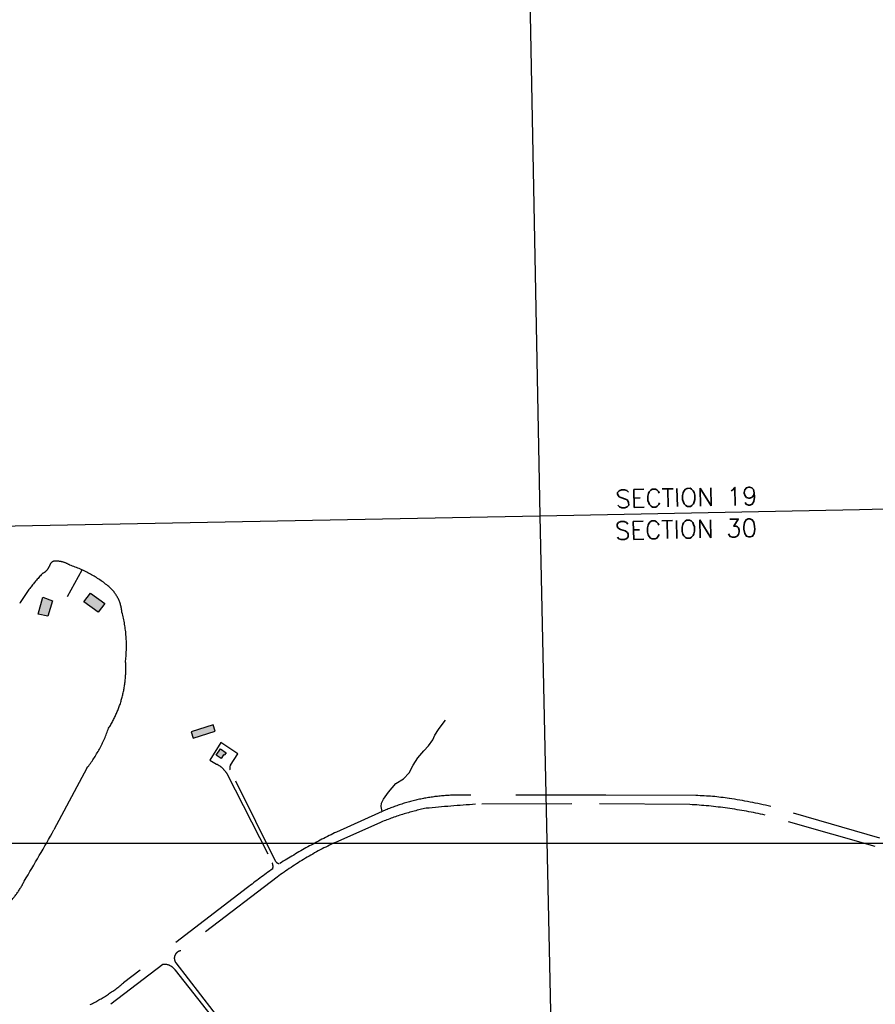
# Model space of a CAD drawing. Header units: feet. Extents: x 30669 to 99318, y 4696 to 26220.
# Tile 106 of 128: x 88936 to 91786, y 13290 to 16569. Entities that reach past the tile are written whole.
import ezdxf

# ---------------------------------------------------------------- set-up
doc = ezdxf.new("R2010")
doc.units = ezdxf.units.FT
doc.header["$LTSCALE"] = 600
doc.header["$MEASUREMENT"] = 0
doc.linetypes.add('DASHED', pattern=[0.75, 0.5, -0.25])
doc.linetypes.add('USTATION2', pattern=[1, 0.75, -0.25])
for name, color, linetype in [('ELB', 3, 'CONTINUOUS'), ('ELIST-H', 2, 'CONTINUOUS'), ('ELRGOV', 1, 'CONTINUOUS'), ('ELYSU', 251, 'CONTINUOUS'), ('ETR', 1, 'CONTINUOUS'), ('SSV', 4, 'CONTINUOUS')]:
    doc.layers.add(name, color=color, linetype=linetype)
doc.styles.add('L100', font='simplex', dxfattribs={"height": 60})

msp = doc.modelspace()

# ---------------------------------------------------------------- hatches: boundary and pattern name
at = {"layer": 'ELIST-H'}
h = msp.add_hatch(color=256, dxfattribs=at)
h.paths.add_polyline_path([(83696.7, 17255.1), (83730.8, 17349.1), (83791.9, 17326.9), (83757.8, 17233)])
h.paths.add_polyline_path([(84073.6, 16863.4), (84151.3, 16833.1), (84167.6, 16875), (84175.8, 16871.7), (84179.8, 16881.9), (84172, 16884.9), (84185, 16918.1), (84168.1, 16924.7), (84162.4, 16910.2), (84130.1, 16922.8), (84133.3, 16931), (84127, 16933.5), (84124, 16925.9), (84095.7, 16937), (84090.7, 16924.3), (84101, 16920.3), (84090.3, 16892.7), (84085.7, 16894.5)])
h.paths.add_polyline_path([(83984.7, 16933.6), (83973.5, 16913.5), (83982.2, 16908.7), (83976.3, 16898), (83967.4, 16903), (83956.6, 16883.7), (83927.5, 16899.9), (83930.3, 16905), (83927.6, 16906.5), (83931.3, 16913.1), (83933.6, 16911.8), (83937.9, 16919.6), (83926, 16926.2), (83934.9, 16942.2), (83946.3, 16935.9), (83950.4, 16943.2), (83966.4, 16934.3), (83970.4, 16941.5)])
h.paths.add_polyline_path([(82949.1, 16852.7), (83028.9, 16763.1), (83054.8, 16786.2), (83077, 16761.2), (83051, 16738.1), (83082.2, 16703.1), (83051.8, 16676), (82991.6, 16743.7), (82981.6, 16734.8), (82968.9, 16749.1), (82978.9, 16758.1), (82918.7, 16825.6)])
h.paths.add_polyline_path([(82997.6, 16522.8), (83226.6, 16325.9), (83221.5, 16320), (83228.8, 16313.8), (83233.3, 16319.1), (83448.1, 16134.7), (83493.2, 16187.2), (83285.7, 16365.5), (83302.2, 16384.7), (83280, 16403.8), (83263.8, 16385), (83085.6, 16538.1), (83094.5, 16548.5), (83080.6, 16560.5), (83071.6, 16549.9), (83056.1, 16563.2), (83022.6, 16524.1), (83008.8, 16535.9)])
h.paths.add_polyline_path([(83294.6, 16547.1), (83298, 16565.1), (83313.6, 16562.2), (83310.2, 16544.1)])
h.paths.add_polyline_path([(83178, 16738.3), (83189.1, 16746.2), (83192.4, 16741.6), (83181.3, 16733.6)])
h.paths.add_polyline_path([(82077.7, 19506.8), (82137.4, 19565.6), (82144.7, 19558.1), (82085, 19499.4)])
h.paths.add_polyline_path([(75798.9, 16442.6), (75795.6, 16436.2), (75801.8, 16433.1), (75805, 16439.5)])
h.paths.add_polyline_path([(75980.8, 16375.2), (75976.9, 16369.8), (75983.2, 16365.2), (75987.2, 16370.6)])
h.paths.add_polyline_path([(75728.5, 16024.6), (75714.3, 16023.8), (75714.6, 16017.8), (75728.9, 16018.6)])
h.paths.add_polyline_path([(75609.6, 16163.4), (75618.8, 16158.7), (75615.2, 16151.8), (75606, 16156.5)])
h.paths.add_polyline_path([(75721.9, 16067.5), (75717.7, 16058.4), (75709.7, 16062.1), (75713.9, 16071.3)])
h.paths.add_polyline_path([(75819.9, 16164.1), (75815.6, 16155.6), (75823.9, 16151.4), (75828.2, 16160)])
h.paths.add_polyline_path([(75790.3, 16204.3), (75787.2, 16195.4), (75796.4, 16192.2), (75799.5, 16201.1)])
h.paths.add_polyline_path([(75798.5, 16386.8), (75793.3, 16378.4), (75785.9, 16382.9), (75791, 16391.3)])
h.paths.add_polyline_path([(75810.4, 16382.4), (75804.6, 16374.5), (75799.5, 16378.2), (75805.3, 16386.1)])
h.paths.add_polyline_path([(75919.7, 16317), (75915.4, 16309.9), (75923.4, 16305.2), (75927.6, 16312.3)])
h.paths.add_polyline_path([(75987.6, 16227.8), (75997.1, 16218.9), (75989.9, 16211.1), (75980.3, 16220)])
h.paths.add_polyline_path([(76004.9, 16396.1), (76000.7, 16387), (76009.5, 16382.9), (76013.8, 16392)])
h.paths.add_polyline_path([(75906.4, 16446.8), (75900, 16437.4), (75906.5, 16432.9), (75913, 16442.4)])
h.paths.add_polyline_path([(75843.4, 16468.1), (75839.1, 16459), (75846.2, 16455.7), (75850.4, 16464.8)])
h.paths.add_polyline_path([(75897.8, 16717.1), (75916.3, 16707), (75908.2, 16692.1), (75889.7, 16702.2)])
h.paths.add_polyline_path([(75971.6, 16646.5), (75994.2, 16635.4), (75985.3, 16617.5), (75962.8, 16628.6)])
h.paths.add_polyline_path([(75857, 16533.3), (75842, 16509.6), (75837.6, 16512.3), (75831.4, 16502.5), (75837.6, 16498.6), (75829.3, 16485.5), (75854.2, 16469.8), (75866.3, 16489), (75868.5, 16487.6), (75877.4, 16501.8), (75872.3, 16505), (75880.7, 16518.3)])
h.paths.add_polyline_path([(75909.8, 16415.5), (75932.3, 16404.9), (75931.1, 16402.4), (75944.3, 16396.2), (75945.2, 16398.2), (75958.9, 16391.8), (75971, 16417.4), (75953.8, 16425.5), (75956.8, 16431.9), (75941.5, 16439.2), (75939.1, 16434.2), (75922.3, 16442.1)])
h.paths.add_polyline_path([(76010.9, 16366.9), (76034, 16353.9), (76032.3, 16350.8), (76044.1, 16344.1), (76046.4, 16348.2), (76059.7, 16340.7), (76074.5, 16366.9), (76053.9, 16378.5), (76055.8, 16381.8), (76041.9, 16389.6), (76039.2, 16384.8), (76025.4, 16392.6)])
h.paths.add_polyline_path([(75855.1, 16334.1), (75880, 16320.2), (75878, 16316.4), (75886.2, 16311.8), (75888.7, 16316.3), (75903.5, 16308), (75918.2, 16334.4), (75900.8, 16344), (75903, 16348), (75886.5, 16357.2), (75883.5, 16351.8), (75869.3, 16359.7)])
h.paths.add_polyline_path([(75777.8, 16378.5), (75765, 16353.7), (75759.6, 16356.5), (75754.5, 16346.4), (75760.8, 16343.2), (75753.2, 16328.4), (75777.9, 16315.7), (75787.6, 16334.7), (75792, 16332.4), (75799, 16346), (75792.8, 16349.2), (75801.6, 16366.2)])
h.paths.add_polyline_path([(75828.1, 16135.2), (75850.8, 16123), (75848.8, 16119.2), (75858.5, 16113.9), (75861.3, 16119.1), (75875.2, 16111.7), (75888.1, 16135.7), (75870.1, 16145.4), (75872.4, 16149.6), (75856.9, 16157.9), (75854.3, 16153.1), (75841.4, 16160)])
h.paths.add_polyline_path([(75724, 16212.4), (75749.1, 16199.4), (75746.7, 16194.8), (75758.9, 16188.5), (75761.3, 16193.1), (75772.1, 16187.5), (75785, 16212.3), (75769.1, 16220.5), (75771.5, 16225.1), (75755.4, 16233.4), (75753.6, 16229.8), (75737.4, 16238.2)])
h.paths.add_polyline_path([(75651.1, 16088.2), (75676, 16074.8), (75673.9, 16070.9), (75682.6, 16066.2), (75684.7, 16070.3), (75700, 16062.1), (75713.6, 16087.4), (75694.9, 16097.4), (75697.2, 16101.7), (75682, 16109.8), (75679.2, 16104.5), (75664.2, 16112.6)])
h.paths.add_polyline_path([(75635, 16222.9), (75621.5, 16197.7), (75618, 16199.6), (75613.4, 16191.1), (75617.4, 16188.9), (75608.7, 16172.6), (75633.4, 16159.3), (75643.6, 16178.4), (75647.2, 16176.4), (75655.3, 16191.5), (75650.7, 16194), (75659.2, 16209.9)])
h.paths.add_polyline_path([(77272.8, 15234), (77220.5, 15230), (77221.1, 15221.8), (77187.2, 15219.2), (77186.5, 15228.7), (77186.1, 15228.6), (77184.7, 15246.7), (77133.1, 15242.7), (77129.4, 15289.3), (77154.6, 15291.3), (77155.5, 15280.8), (77160, 15281.2), (77159.2, 15291.9), (77186, 15294), (77186.7, 15285.1), (77209.4, 15286.9), (77208.7, 15295.8), (77236.5, 15298), (77237.8, 15281.8), (77241.5, 15282.1), (77240.1, 15299.5), (77267.5, 15301.7)])
h.paths.add_polyline_path([(77218.1, 15173.6), (77219.2, 15157.2), (77203.5, 15156.1), (77202.4, 15172.6)])
h.paths.add_polyline_path([(77181.8, 15217.9), (77168.5, 15216.5), (77169.6, 15206.8), (77182.9, 15208.2)])
h.paths.add_polyline_path([(77094.4, 15281.7), (77076.1, 15276.1), (77078, 15270), (77096.3, 15275.6)])
h.paths.add_polyline_path([(77132.5, 15336.8), (77119.4, 15334.2), (77121.2, 15324.7), (77134.3, 15327.3)])
h.paths.add_polyline_path([(77466.7, 15239.3), (77465.4, 15226.2), (77453.6, 15227.4), (77455, 15240.6)])
h.paths.add_polyline_path([(77487.8, 15244.8), (77486.9, 15230.9), (77498.2, 15230.1), (77499.2, 15244)])
h.paths.add_polyline_path([(78791, 15623.1), (78811.2, 15584.8), (78783, 15569.9), (78762.8, 15608.2)])
h.paths.add_polyline_path([(78850, 15678.8), (78881.4, 15648.4), (78860.5, 15626.8), (78829.1, 15657.2)])
h.paths.add_polyline_path([(80144.9, 15735.8), (80087.1, 15740.2), (80089.7, 15773.5), (80147.5, 15769.1)])
h.paths.add_polyline_path([(79289.3, 15704.8), (79230.1, 15705.4), (79230.4, 15738.2), (79289.6, 15737.6)])
h.paths.add_polyline_path([(79410.5, 15736.8), (79353.5, 15734.3), (79355, 15699.5), (79412, 15702)])
h.paths.add_polyline_path([(79471.9, 15707.3), (79528.9, 15709.8), (79527.4, 15744.1), (79470.4, 15741.6)])
h.paths.add_polyline_path([(80351.3, 15618.5), (80411.9, 15617.1), (80411, 15578.6), (80396.7, 15578.9), (80396.9, 15587.4), (80361.6, 15588.3), (80361.5, 15581), (80350.4, 15581.2)])
h.paths.add_polyline_path([(80473.9, 15707.9), (80520.2, 15711), (80519.6, 15721), (80534.1, 15722), (80531.9, 15754.4), (80519.6, 15753.6), (80519.9, 15749.2), (80472.7, 15746.1), (80472.2, 15753.3), (80457.2, 15752.3), (80459.3, 15721.5), (80472.9, 15722.5)])
h.paths.add_polyline_path([(80745, 15760.7), (80790.1, 15745), (80782.1, 15722.2), (80737.1, 15737.9)])
h.paths.add_polyline_path([(80870.4, 15169.4), (80885.3, 15158.3), (80880.9, 15152.3), (80865.9, 15163.4)])
h.paths.add_polyline_path([(80822, 15755.5), (80815.8, 15744.8), (80825.3, 15739.3), (80831.5, 15750.1)])
h.paths.add_polyline_path([(80961.3, 15725.9), (80976.6, 15722.9), (80973.6, 15707.6), (80958.3, 15710.6)])
h.paths.add_polyline_path([(80901.8, 15736.5), (80923.6, 15727.8), (80915.9, 15708.6), (80894.1, 15717.3)])
h.paths.add_polyline_path([(80817.9, 15736.7), (80860.3, 15722.8), (80851.8, 15697), (80809.4, 15710.9)])
h.paths.add_polyline_path([(80843.1, 15830.5), (80891.5, 15815), (80883.9, 15791.3), (80835.5, 15806.8)])
h.paths.add_polyline_path([(81768.4, 12300.8), (81759.8, 12283.9), (81776.4, 12275.5), (81784.9, 12292.4)])
h.paths.add_polyline_path([(81721.7, 12323.9), (81712.9, 12309.2), (81728.9, 12299.6), (81737.8, 12314.2)])
h.paths.add_polyline_path([(81681.3, 12423.5), (81675.5, 12406.9), (81689.7, 12401.9), (81695.5, 12418.5)])
h.paths.add_polyline_path([(81401.4, 12322.5), (81398.4, 12308.7), (81413.3, 12305.4), (81416.4, 12319.2)])
h.paths.add_polyline_path([(81364.9, 12331.2), (81363.8, 12318.5), (81376, 12317.4), (81377.2, 12330.1)])
h.paths.add_polyline_path([(81068.4, 12516.7), (81091.1, 12508.5), (81086.3, 12495.3), (81063.6, 12503.5)])
h.paths.add_polyline_path([(80859.5, 12562.8), (80853.1, 12551.8), (80862.1, 12546.6), (80868.5, 12557.6)])
h.paths.add_polyline_path([(80840.5, 12555), (80850.5, 12550.4), (80845.7, 12540.1), (80835.7, 12544.6)])
h.paths.add_polyline_path([(80786.8, 12623.8), (80826.7, 12608.6), (80818.9, 12588.2), (80779, 12603.3)])
h.paths.add_polyline_path([(82058.7, 12271), (82047.2, 12260.7), (82055.4, 12251.5), (82066.9, 12261.8)])
h.paths.add_polyline_path([(82110.8, 12249.3), (82099.8, 12243.2), (82103.7, 12236), (82114.8, 12242.1)])
h.paths.add_polyline_path([(87066.2, 14169.4), (87086.8, 14184), (87105.3, 14157.8), (87084.6, 14143.2)])
h.paths.add_polyline_path([(87057.9, 14246.9), (87083.4, 14210.8), (87058.8, 14193.1), (87033.2, 14229.5)])
h.paths.add_polyline_path([(87024.6, 14137.2), (87043.6, 14151.1), (87056.5, 14133.3), (87037.6, 14117.8)])
h.paths.add_polyline_path([(88106.7, 14854.9), (88156.6, 14822), (88137, 14792.2), (88087.1, 14825.1)])
h.paths.add_polyline_path([(87139.7, 14129.1), (87121.9, 14116.8), (87112.1, 14130.9), (87129.9, 14143.3)])
h.paths.add_polyline_path([(89580.6, 14220.3), (89507, 14197.1), (89513.7, 14176.1), (89587.2, 14199.2)])
h.paths.add_polyline_path([(89044.6, 14633.8), (89029.2, 14582.3), (88996.9, 14588.9), (89012.7, 14645.3)])
h.paths.add_polyline_path([(89171.9, 14659.1), (89219.4, 14624.6), (89197.3, 14595.9), (89150, 14630.7)])
h.paths.add_polyline_path([(87876.2, 15218.6), (87801.8, 15213.5), (87802.2, 15226.5), (87877, 15233.2)])
h.paths.add_polyline_path([(87009.6, 14152.5), (87035.8, 14170.7), (87042.5, 14161.1), (87016.3, 14142.9)])
h.paths.add_polyline_path([(89590.1, 14119.7), (89604.3, 14140.6), (89623.3, 14127.8), (89617.4, 14119.1), (89615.2, 14120.5), (89607, 14108.3)])
h.paths.add_polyline_path([(83334.5, 9767.6), (83336.9, 9757.2), (83345.9, 9759.3), (83343.5, 9769.7)])
h.paths.add_polyline_path([(83301.9, 9743.3), (83314.2, 9755.6), (83322.5, 9747.3), (83310.3, 9735)])
h.paths.add_polyline_path([(83161, 9794.7), (83156.9, 9780.5), (83169.2, 9777), (83173.2, 9791.3)])
h.paths.add_polyline_path([(83229.1, 9818), (83245.5, 9806.8), (83236.3, 9793.2), (83219.9, 9804.3)])

# ---------------------------------------------------------------- linework, layer by layer
at = {"layer": 'ELB', "linetype": 'Continuous', "elevation": -54.7}
for points in [[(89171.9, 14659.1), (89219.4, 14624.6), (89197.3, 14595.9), (89150, 14630.7), (89171.9, 14659.1)], [(89044.6, 14633.8), (89029.2, 14582.3), (88996.9, 14588.9), (89012.7, 14645.3), (89044.6, 14633.8)]]:
    msp.add_lwpolyline(points, dxfattribs=at)
msp.add_lwpolyline([(89590.1, 14119.7), (89604.3, 14140.6), (89623.3, 14127.8), (89617.4, 14119.1), (89615.2, 14120.5), (89607, 14108.3)], close=True, dxfattribs=at)
at = {"layer": 'ELB', "linetype": 'DASHED'}
msp.add_3dface([(89580.6, 14220.3, -54.7), (89507, 14197.1, -54.7), (89513.7, 14176.1, -54.7), (89587.2, 14199.2, -54.7)], dxfattribs=at)
at = {"layer": 'ELRGOV', "linetype": 'Continuous'}
for p, q in [((90669.3, 14916.5), (90619.1, 17554.7)), ((91733, 14937.7), (93016.6, 14971.3)), ((90669.3, 14916.5), (91733, 14937.7)), ((88029.8, 14866.2), (90669.3, 14916.5))]:
    msp.add_line(p, q, dxfattribs=at)
at = {"layer": 'ELRGOV'}
msp.add_line((90727.1, 12283.8), (90669.3, 14916.5), dxfattribs=at)
at = {"layer": 'ELYSU', "linetype": 'USTATION2'}
for p, q in [((89095.5, 14648, -54.7), (89144, 14736.5, -54.7)), ((90342.9, 14221.5, -54.7), (90354.6, 14235.8, -54.7)), ((90318.6, 14186.4, -54.7), (90330.5, 14205.2, -54.7)), ((90330.5, 14205.2, -54.7), (90342.9, 14221.5, -54.7)), ((90297.2, 14150.4, -54.7), (90311.8, 14170.1, -54.7)), ((90311.8, 14170.1, -54.7), (90318.6, 14186.4, -54.7)), ((90262.2, 14110.9, -54.7), (90281.5, 14134.4, -54.7)), ((90281.5, 14134.4, -54.7), (90297.2, 14150.4, -54.7)), ((90246.8, 14085.9, -54.7), (90262.2, 14110.9, -54.7)), ((89160, 14076.8, -54.7), (89050, 13871.1, -54.7)), ((90233.3, 14060.3, -54.7), (90246.8, 14085.9, -54.7)), ((90188.9, 14025.5, -54.7), (90214.5, 14040.6, -54.7)), ((90214.5, 14040.6, -54.7), (90233.3, 14060.3, -54.7)), ((90164.3, 13996.2, -54.7), (90188.9, 14025.5, -54.7)), ((90141.1, 13959.3, -54.7), (90147.8, 13973.6, -54.7)), ((90147.8, 13973.6, -54.7), (90164.3, 13996.2, -54.7)), ((90139.9, 13949.1, -54.7), (90141.1, 13959.3, -54.7)), ((90143.3, 13931.9, -54.7), (90139.9, 13949.1, -54.7))]:
    msp.add_line(p, q, dxfattribs=at)
at = {"layer": 'ELYSU', "linetype": 'DASHED'}
for p, q in [((89605.4, 14161.2, -54.7), (89569.6, 14103.4, -54.7)), ((89663, 14124, -54.7), (89605.4, 14161.2, -54.7)), ((89569.6, 14103.4, -54.7), (89591.7, 14089.3, -54.7)), ((89638.4, 14086.1, -54.7), (89663, 14124, -54.7)), ((89789.2, 13764.9, -54.7), (89636.8, 14071.1, -54.7)), ((89626.1, 14058, -54.7), (89777, 13761.2, -54.7)), ((90888.2, 13986, -54.7), (90401.9, 13986.4, -54.7)), ((91188, 13984.9, -54.7), (90888.2, 13986, -54.7)), ((90774.8, 13958, -54.7), (90454.4, 13956, -54.7)), ((91167.6, 13955.2, -54.7), (90774.8, 13958, -54.7)), ((91801.4, 13843.7, -54.7), (91437.4, 13948.6, -54.7)), ((90131.4, 13926.4, -54.7), (89991, 13863.5, -54.7)), ((91785.9, 13815.9, -54.7), (91418.8, 13919.9, -54.7)), ((90135.4, 13894.7, -54.7), (89987.4, 13829.3, -54.7)), ((89793.4, 13713.6, -54.7), (89452.7, 13453.1, -54.7)), ((89694.2, 13678.4, -54.7), (89281.9, 13361.5, -54.7)), ((89413, 13422.7, -54.7), (89239.4, 13290, -54.7)), ((89455.7, 13428.6, -54.7), (89857.6, 12908.2, -54.7)), ((89454.2, 13403.8, -54.7), (89842.4, 12911.5, -54.7))]:
    msp.add_line(p, q, dxfattribs=at)
at = {"layer": 'ELYSU', "linetype": 'USTATION2'}
for centre, radius, start, end in [((89058.3, 14743.1, -54.7), 24.3, 113.0702, 166.0074), ((89056.6, 14678.5, -54.7), 87.2, 57.7072, 95.1426), ((89394.9, 14354.9, -54.7), 532.2, 135.8159, 149.5886), ((88998.6, 14761, -54.7), 38, 292.5032, 341.5066), ((88981.7, 14378.3, -54.7), 393.2, 50.2857, 72.0042), ((89151.1, 14585.2, -54.7), 125.9, 4.7199, 49.4264), ((88872.8, 14484.3, -54.7), 418.7, 353.0116, 15.4042), ((88920.3, 14406.8, -54.7), 369.1, 327.6289, 4.133), ((88786.2, 14366.2, -54.7), 472.8, 322.2502, 340.593), ((84148.8, 16601, -54.7), 5610.2, 328.8661, 330.8828), ((88713.8, 13812.1, -54.7), 262.1, 290.3958, 334.7642)]:
    msp.add_arc(centre, radius, start, end, dxfattribs=at)
at = {"layer": 'ELYSU', "linetype": 'DASHED'}
for centre, radius, start, end in [((89557.6, 14017.4, -54.7), 79.6, 30.6758, 64.6665), ((89649, 14077.4, -54.7), 13.7, 140.5674, 207.1458), ((90398.4, 13362.8, -54.7), 623.7, 89.6735, 115.339), ((91176, 13204.5, -54.7), 780.5, 80.8875, 89.1177), ((91068.2, 12402.4, -54.7), 1589.7, 76.5701, 81.6275), ((90470.7, 13090.7, -54.7), 871.1, 101.999, 112.6356), ((90802.3, 8620.4, -54.7), 5346.9, 93.7307, 95.5028), ((91083.8, 12448.8, -54.7), 1508.7, 77.1717, 86.8182), ((90814.1, 12158.7, -54.7), 1893.1, 115.7706, 122.298), ((90468.3, 12802.7, -54.7), 1133.6, 115.1024, 126.5375), ((91363.3, 11527.2, -54.7), 2722.8, 125.5903, 127.8073), ((89751.9, 13749.1, -54.7), 27.9, 343.8999, 25.6755), ((89800.6, 13772.2, -54.7), 13.5, 212.8273, 269.5751), ((89475.9, 13443.5, -54.7), 25, 97.4225, 216.4903), ((89417.6, 13378.3, -54.7), 44.6, 34.8197, 95.8862), ((88912.3, 13805.6, -54.7), 577.8, 296.5644, 309.7679)]:
    msp.add_arc(centre, radius, start, end, dxfattribs=at)
at = {"layer": 'SSV'}
msp.add_line((76292.8, 13826.4), (99318, 13826.4), dxfattribs=at)

# ---------------------------------------------------------------- texts
at = {"layer": 'ETR', "style": 'L100'}
for s, p in [('SECTION 19', (90920.8, 14942.9)), ('SECTION 30', (90919.3, 14836.9))]:
    msp.add_text(s, height=60, rotation=1.202, dxfattribs=at).set_placement(p)

doc.saveas('drawing.dxf')
